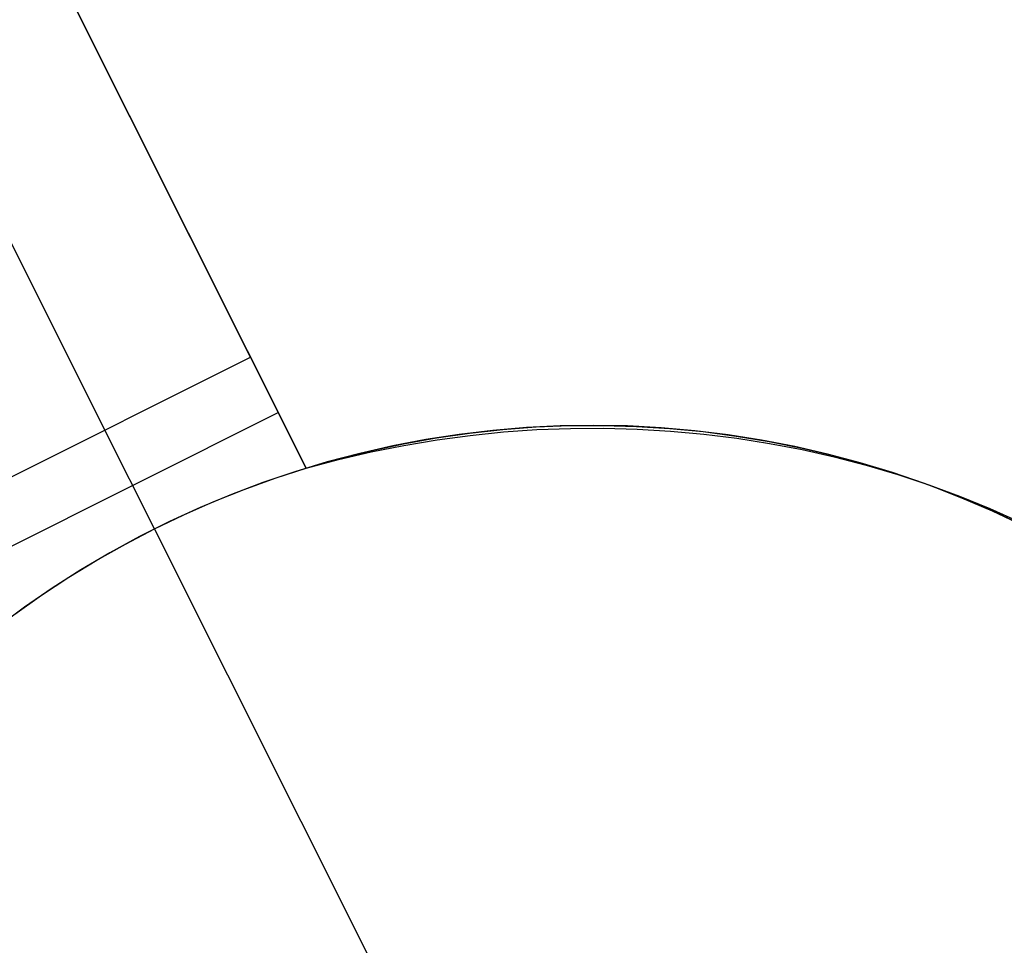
# Model space of a CAD drawing. Header units: millimetres. Extents: x 6049 to 7254, y -11340 to -10297.
# Tile 33 of 237: x 6665.36 to 6668.39, y -10770.9 to -10768.06. Entities that reach past the tile are written whole.
import ezdxf

# ---------------------------------------------------------------- set-up
doc = ezdxf.new("R2010")
doc.units = ezdxf.units.MM
doc.layers.add('color', color=7, linetype='Continuous')

msp = doc.modelspace()

# ---------------------------------------------------------------- linework, layer by layer
at = {"layer": 'color', "color": 254, "true_color": 0xcad1ee}
for p, q in [((6662.1924, -10761.354, 17.3148), (6666.2437, -10769.4376, 13.6551)), ((6662.1924, -10761.354, 17.3148), (6666.2437, -10769.4376, 13.6551)), ((6666.0726, -10769.0963, 0.7), (6662.1924, -10761.354, 15.7)), ((6666.0726, -10769.0963, 0.7), (6662.1924, -10761.354, 15.7)), ((6661.7454, -10761.578, 15.7), (6665.6256, -10769.3204, 0.7)), ((6666.2437, -10769.4376, 9.0074), (6663.9237, -10764.8084, 9.0074)), ((6665.1786, -10769.5444, 0.7), (6666.0726, -10769.0963, 0.7)), ((6665.1786, -10769.5444, 0.7), (6666.0726, -10769.0963, 0.7)), ((6666.2437, -10769.4376, 0.7), (6666.0726, -10769.0963, 0.7)), ((6666.2437, -10769.4376, 0.7), (6666.0726, -10769.0963, 0.7)), ((6665.2641, -10769.715, 0.7), (6666.1581, -10769.267, 0.7)), ((6666.745, -10769.3299, 3.1867), (6666.8471, -10769.3188, 3.1867)), ((6666.9195, -10769.313, -7.3), (6666.8163, -10769.3218, -7.3)), ((6666.9195, -10769.313, -7.3), (6666.8163, -10769.3218, -7.3)), ((6666.8471, -10769.3188, 3.1867), (6666.9495, -10769.3111, 3.1867)), ((6666.8496, -10769.3265, 13.6586), (6666.9521, -10769.3193, 13.6542)), ((6666.8496, -10769.3265, 13.6586), (6666.9521, -10769.3193, 13.6542)), ((6667.0229, -10769.3078, -7.3), (6666.9195, -10769.313, -7.3)), ((6667.0229, -10769.3078, -7.3), (6666.9195, -10769.313, -7.3)), ((6666.9495, -10769.3111, 3.1867), (6667.0521, -10769.3069, 3.1867)), ((6666.9521, -10769.3193, 13.6542), (6667.0548, -10769.3155, 13.6484)), ((6666.9521, -10769.3193, 13.6542), (6667.0548, -10769.3155, 13.6484)), ((6667.1264, -10769.3061, -7.3), (6667.0229, -10769.3078, -7.3)), ((6667.1264, -10769.3061, -7.3), (6667.0229, -10769.3078, -7.3)), ((6667.0521, -10769.3069, 3.1867), (6667.1548, -10769.3063, 3.1867)), ((6667.0548, -10769.3155, 13.6484), (6667.1574, -10769.3149, 13.6411)), ((6667.0548, -10769.3155, 13.6484), (6667.1574, -10769.3149, 13.6411)), ((6667.23, -10769.3081, -7.3), (6667.1264, -10769.3061, -7.3)), ((6667.23, -10769.3081, -7.3), (6667.1264, -10769.3061, -7.3)), ((6667.1548, -10769.3063, 3.1867), (6667.2574, -10769.3092, 3.1867)), ((6667.1574, -10769.3149, 13.6411), (6667.2598, -10769.3177, 13.6325)), ((6667.1574, -10769.3149, 13.6411), (6667.2598, -10769.3177, 13.6325)), ((6667.3334, -10769.3136, -7.3), (6667.23, -10769.3081, -7.3)), ((6667.3334, -10769.3136, -7.3), (6667.23, -10769.3081, -7.3)), ((6667.2574, -10769.3092, 3.1867), (6667.3599, -10769.3156, 3.1867)), ((6667.2598, -10769.3177, 13.6325), (6667.362, -10769.3237, 13.6225)), ((6667.2598, -10769.3177, 13.6325), (6667.362, -10769.3237, 13.6225)), ((6667.4366, -10769.3227, -7.3), (6667.3334, -10769.3136, -7.3)), ((6667.4366, -10769.3227, -7.3), (6667.3334, -10769.3136, -7.3)), ((6667.3599, -10769.3156, 3.1867), (6667.4621, -10769.3255, 3.1867)), ((6665.7779, -10769.6241, 0.7), (6665.6256, -10769.3204, 0.7)), ((6666.5423, -10769.3627, 3.1867), (6666.6434, -10769.3446, 3.1867)), ((6666.7134, -10769.3341, -7.3), (6666.6111, -10769.35, -7.3)), ((6666.7134, -10769.3341, -7.3), (6666.6111, -10769.35, -7.3)), ((6666.6434, -10769.3446, 3.1867), (6666.745, -10769.3299, 3.1867)), ((6666.6454, -10769.3506, 13.6631), (6666.7473, -10769.3369, 13.6616)), ((6666.6454, -10769.3506, 13.6631), (6666.7473, -10769.3369, 13.6616)), ((6666.8163, -10769.3218, -7.3), (6666.7134, -10769.3341, -7.3)), ((6666.8163, -10769.3218, -7.3), (6666.7134, -10769.3341, -7.3)), ((6666.7473, -10769.3369, 13.6616), (6666.8496, -10769.3265, 13.6586)), ((6666.7473, -10769.3369, 13.6616), (6666.8496, -10769.3265, 13.6586)), ((6667.362, -10769.3237, 13.6225), (6667.4638, -10769.333, 13.6111)), ((6667.362, -10769.3237, 13.6225), (6667.4638, -10769.333, 13.6111)), ((6667.5394, -10769.3353, -7.3), (6667.4366, -10769.3227, -7.3)), ((6667.5394, -10769.3353, -7.3), (6667.4366, -10769.3227, -7.3)), ((6667.4621, -10769.3255, 3.1867), (6667.5639, -10769.3389, 3.1867)), ((6667.4638, -10769.333, 13.6111), (6667.5651, -10769.3456, 13.5983)), ((6667.4638, -10769.333, 13.6111), (6667.5651, -10769.3456, 13.5983)), ((6667.6416, -10769.3515, -7.3), (6667.5394, -10769.3353, -7.3)), ((6667.6416, -10769.3515, -7.3), (6667.5394, -10769.3353, -7.3)), ((6667.5639, -10769.3389, 3.1867), (6667.6652, -10769.3557, 3.1867)), ((6667.5651, -10769.3456, 13.5983), (6667.6658, -10769.3615, 13.5842)), ((6667.5651, -10769.3456, 13.5983), (6667.6658, -10769.3615, 13.5842)), ((6666.5094, -10769.3694, -7.3), (6666.4084, -10769.3922, -7.3)), ((6666.5094, -10769.3694, -7.3), (6666.4084, -10769.3922, -7.3)), ((6666.4419, -10769.3842, 3.1867), (6666.5423, -10769.3627, 3.1867)), ((6666.4431, -10769.3877, 13.6619), (6666.5439, -10769.3675, 13.6632)), ((6666.4431, -10769.3877, 13.6619), (6666.5439, -10769.3675, 13.6632)), ((6666.6111, -10769.35, -7.3), (6666.5094, -10769.3694, -7.3)), ((6666.6111, -10769.35, -7.3), (6666.5094, -10769.3694, -7.3)), ((6666.5439, -10769.3675, 13.6632), (6666.6454, -10769.3506, 13.6631)), ((6666.5439, -10769.3675, 13.6632), (6666.6454, -10769.3506, 13.6631)), ((6667.7433, -10769.3712, -7.3), (6667.6416, -10769.3515, -7.3)), ((6667.7433, -10769.3712, -7.3), (6667.6416, -10769.3515, -7.3)), ((6667.6652, -10769.3557, 3.1867), (6667.7658, -10769.376, 3.1867)), ((6667.6658, -10769.3615, 13.5842), (6667.7656, -10769.3806, 13.5688)), ((6667.6658, -10769.3615, 13.5842), (6667.7656, -10769.3806, 13.5688)), ((6667.8443, -10769.3944, -7.3), (6667.7433, -10769.3712, -7.3)), ((6667.8443, -10769.3944, -7.3), (6667.7433, -10769.3712, -7.3)), ((6667.7658, -10769.376, 3.1867), (6667.8657, -10769.3998, 3.1867)), ((6666.2437, -10769.4376, 3.1867), (6666.3423, -10769.4092, 3.1867)), ((6666.4084, -10769.3922, -7.3), (6666.3082, -10769.4186, -7.3)), ((6666.4084, -10769.3922, -7.3), (6666.3082, -10769.4186, -7.3)), ((6666.3423, -10769.4092, 3.1867), (6666.4419, -10769.3842, 3.1867)), ((6666.3429, -10769.411, 13.6592), (6666.4431, -10769.3877, 13.6619)), ((6666.3429, -10769.411, 13.6592), (6666.4431, -10769.3877, 13.6619)), ((6667.7656, -10769.3806, 13.5688), (6667.8646, -10769.4029, 13.552)), ((6667.7656, -10769.3806, 13.5688), (6667.8646, -10769.4029, 13.552)), ((6667.9443, -10769.421, -7.3), (6667.8443, -10769.3944, -7.3)), ((6667.9443, -10769.421, -7.3), (6667.8443, -10769.3944, -7.3)), ((6667.8646, -10769.4029, 13.552), (6667.9626, -10769.4284, 13.5339)), ((6667.8646, -10769.4029, 13.552), (6667.9626, -10769.4284, 13.5339)), ((6667.8657, -10769.3998, 3.1867), (6667.9647, -10769.4269, 3.1867)), ((6666.1481, -10769.4686, 0.7), (6666.2437, -10769.4376, 0.7)), ((6666.1481, -10769.4686, 0.7), (6666.2437, -10769.4376, 0.7)), ((6666.3082, -10769.4186, -7.3), (6666.209, -10769.4484, -7.3)), ((6666.3082, -10769.4186, -7.3), (6666.209, -10769.4484, -7.3)), ((6666.2437, -10769.4376, 13.6551), (6666.3429, -10769.411, 13.6592)), ((6666.2437, -10769.4376, 13.6551), (6666.3429, -10769.411, 13.6592)), ((6666.2437, -10769.4376, 0.7), (6666.2437, -10769.4376, 13.6551)), ((6666.2437, -10769.4376, 0.7), (6666.2437, -10769.4376, 13.6551)), ((6668.0434, -10769.4511, -7.3), (6667.9443, -10769.421, -7.3)), ((6668.0434, -10769.4511, -7.3), (6667.9443, -10769.421, -7.3)), ((6667.9626, -10769.4284, 13.5339), (6668.0595, -10769.4571, 13.5146)), ((6667.9626, -10769.4284, 13.5339), (6668.0595, -10769.4571, 13.5146)), ((6667.9647, -10769.4269, 3.1867), (6668.0628, -10769.4575, 3.1867)), ((6666.0536, -10769.5028, 0.7), (6666.1481, -10769.4686, 0.7)), ((6666.0536, -10769.5028, 0.7), (6666.1481, -10769.4686, 0.7)), ((6666.209, -10769.4484, -7.3), (6666.1109, -10769.4816, -7.3)), ((6666.209, -10769.4484, -7.3), (6666.1109, -10769.4816, -7.3)), ((6668.1414, -10769.4846, -7.3), (6668.0434, -10769.4511, -7.3)), ((6668.1414, -10769.4846, -7.3), (6668.0434, -10769.4511, -7.3)), ((6668.0595, -10769.4571, 13.5146), (6668.1552, -10769.4888, 13.494)), ((6668.0595, -10769.4571, 13.5146), (6668.1552, -10769.4888, 13.494)), ((6668.0628, -10769.4575, 3.1867), (6668.1597, -10769.4913, 3.1867)), ((6666.1109, -10769.4816, -7.3), (6666.014, -10769.5182, -7.3)), ((6666.1109, -10769.4816, -7.3), (6666.014, -10769.5182, -7.3)), ((6668.2382, -10769.5215, -7.3), (6668.1414, -10769.4846, -7.3)), ((6668.2382, -10769.5215, -7.3), (6668.1414, -10769.4846, -7.3)), ((6668.1552, -10769.4888, 13.494), (6668.2495, -10769.5237, 13.4722)), ((6668.1552, -10769.4888, 13.494), (6668.2495, -10769.5237, 13.4722)), ((6668.1597, -10769.4913, 3.1867), (6668.2554, -10769.5285, 3.1867)), ((6666.014, -10769.5182, -7.3), (6665.9185, -10769.5581, -7.3)), ((6666.014, -10769.5182, -7.3), (6665.9185, -10769.5581, -7.3)), ((6665.9604, -10769.5402, 0.7), (6666.0536, -10769.5028, 0.7)), ((6665.9604, -10769.5402, 0.7), (6666.0536, -10769.5028, 0.7)), ((6668.3336, -10769.5617, -7.3), (6668.2382, -10769.5215, -7.3)), ((6668.3336, -10769.5617, -7.3), (6668.2382, -10769.5215, -7.3)), ((6668.2495, -10769.5237, 13.4722), (6668.3423, -10769.5616, 13.4493)), ((6668.2495, -10769.5237, 13.4722), (6668.3423, -10769.5616, 13.4493)), ((6668.2554, -10769.5285, 3.1867), (6668.3498, -10769.5689, 3.1867)), ((6665.9185, -10769.5581, -7.3), (6665.8243, -10769.6013, -7.3)), ((6665.9185, -10769.5581, -7.3), (6665.8243, -10769.6013, -7.3)), ((6665.8684, -10769.5806, 0.7), (6665.9604, -10769.5402, 0.7)), ((6665.8684, -10769.5806, 0.7), (6665.9604, -10769.5402, 0.7)), ((6665.7779, -10769.6241, 0.7), (6665.8684, -10769.5806, 0.7)), ((6665.7779, -10769.6241, 0.7), (6665.8684, -10769.5806, 0.7)), ((6668.4276, -10769.6052, -7.3), (6668.3336, -10769.5617, -7.3)), ((6668.4276, -10769.6052, -7.3), (6668.3336, -10769.5617, -7.3)), ((6668.3423, -10769.5616, 13.4493), (6668.4335, -10769.6025, 13.4251)), ((6668.3423, -10769.5616, 13.4493), (6668.4335, -10769.6025, 13.4251)), ((6668.3498, -10769.5689, 3.1867), (6668.4428, -10769.6125, 3.1867)), ((6665.8243, -10769.6013, -7.3), (6665.7318, -10769.6477, -7.3)), ((6665.8243, -10769.6013, -7.3), (6665.7318, -10769.6477, -7.3)), ((6665.7318, -10769.6477, -7.3), (6665.6408, -10769.6973, -7.3)), ((6665.7318, -10769.6477, -7.3), (6665.6408, -10769.6973, -7.3)), ((6665.6888, -10769.6706, 0.7), (6665.7779, -10769.6241, 0.7)), ((6665.6888, -10769.6706, 0.7), (6665.7779, -10769.6241, 0.7)), ((6665.7779, -10769.6241, 0.7), (6665.7779, -10769.6241, -7.3)), ((6666.5619, -10771.1886, -7.3), (6665.7779, -10769.6241, -7.3)), ((6665.6014, -10769.7201, 0.7), (6665.6888, -10769.6706, 0.7)), ((6665.6014, -10769.7201, 0.7), (6665.6888, -10769.6706, 0.7)), ((6665.6408, -10769.6973, -7.3), (6665.5517, -10769.7499, -7.3)), ((6665.6408, -10769.6973, -7.3), (6665.5517, -10769.7499, -7.3)), ((6665.5156, -10769.7724, 0.7), (6665.6014, -10769.7201, 0.7)), ((6665.5156, -10769.7724, 0.7), (6665.6014, -10769.7201, 0.7)), ((6665.4317, -10769.8277, 0.7), (6665.5156, -10769.7724, 0.7)), ((6665.4317, -10769.8277, 0.7), (6665.5156, -10769.7724, 0.7)), ((6665.5517, -10769.7499, -7.3), (6665.4644, -10769.8057, -7.3)), ((6665.5517, -10769.7499, -7.3), (6665.4644, -10769.8057, -7.3)), ((6665.3496, -10769.8856, 0.7), (6665.4317, -10769.8277, 0.7)), ((6665.3496, -10769.8856, 0.7), (6665.4317, -10769.8277, 0.7)), ((6665.4644, -10769.8057, -7.3), (6665.3791, -10769.8644, -7.3)), ((6665.4644, -10769.8057, -7.3), (6665.3791, -10769.8644, -7.3)), ((6665.3791, -10769.8644, -7.3), (6665.2958, -10769.926, -7.3)), ((6665.3791, -10769.8644, -7.3), (6665.2958, -10769.926, -7.3))]:
    msp.add_line(p, q, dxfattribs=at)

doc.saveas('drawing.dxf')
